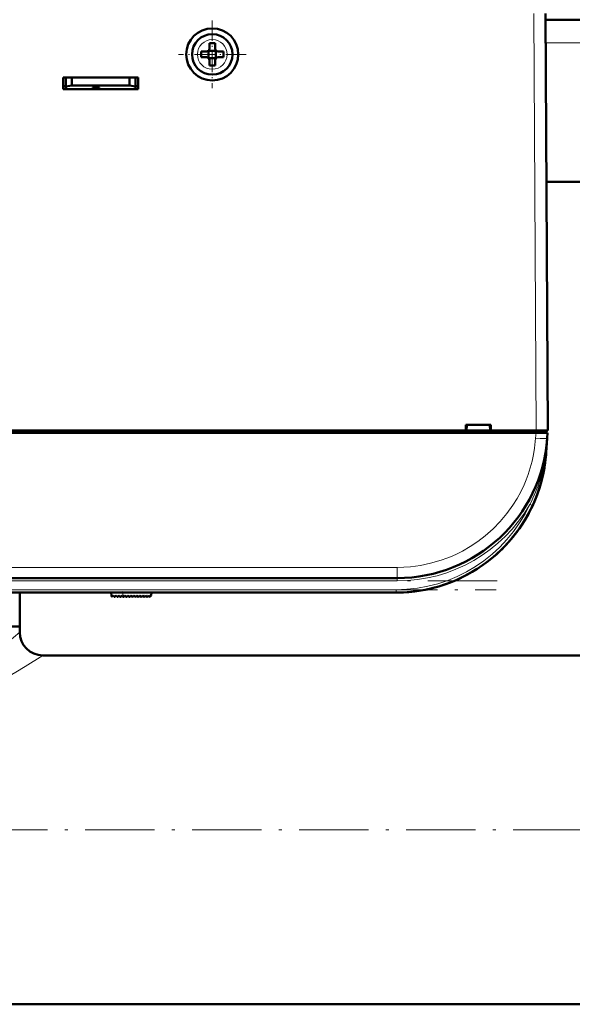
# Model space of a CAD drawing. Extents: x -1351 to 1763, y -1300 to 612.
# Tile 23 of 78: x 143 to 238, y -1297 to -1127. Entities that reach past the tile are written whole.
import ezdxf

# ---------------------------------------------------------------- set-up
doc = ezdxf.new("R2010")
doc.units = 0
doc.linetypes.add('DASHDOT', pattern=[18.5, 12, -3, 0.5, -3])

msp = doc.modelspace()

# ---------------------------------------------------------------- linework, layer by layer
at = {"color": 7, "lineweight": 18}
for p, q in [((231.72, -1126.28), (232.1, -1198.33)), ((176.13, -1130.76), (176.1, -1130.76)), ((329.45, -1131.33), (233.75, -1131.33)), ((173.53, -1133.31), (173.53, -1133.33)), ((178.67, -1133.36), (178.67, -1133.33)), ((176.08, -1135.9), (176.1, -1135.9)), ((232.01, -1199.65), (232.08, -1198.73)), ((232.11, -1198.33), (232.11, -1198.73)), ((234.01, -1199.7), (234.01, -1199.65)), ((231.02, -1211.09), (231.34, -1211.24)), ((231.34, -1211.24), (231.47, -1211.3)), ((35.13, -1221.97), (208.07, -1221.97)), ((208.07, -1221.97), (208.07, -1223.83)), ((208.07, -1224.33), (35.13, -1224.33)), ((208.07, -1224.33), (208.07, -1223.83)), ((35.31, -1225.83), (207.9, -1225.83)), ((160.67, -1227.06), (160.61, -1226.33)), ((207.9, -1225.83), (207.9, -1226.33))]:
    msp.add_line(p, q, dxfattribs=at)
at = {"color": 7, "lineweight": 50}
for p, q in [((233.72, -1126.28), (234.1, -1198.33)), ((329.47, -1127.33), (233.73, -1127.33)), ((175.6, -1131.41), (175.6, -1132.33)), ((176.6, -1131.41), (176.6, -1132.33)), ((175.1, -1132.83), (174.18, -1132.83)), ((175.47, -1132.7), (175.46, -1132.69)), ((176.74, -1132.7), (175.47, -1132.7)), ((175.47, -1133.97), (175.47, -1132.7)), ((176.75, -1132.69), (176.74, -1132.7)), ((176.74, -1132.7), (176.74, -1133.97)), ((177.1, -1132.83), (178.02, -1132.83)), ((175.1, -1133.83), (174.18, -1133.83)), ((175.47, -1133.97), (175.46, -1133.98)), ((176.74, -1133.97), (175.47, -1133.97)), ((175.6, -1135.25), (175.6, -1134.33)), ((176.6, -1135.25), (176.6, -1134.33)), ((176.74, -1133.97), (176.75, -1133.98)), ((178.02, -1133.83), (177.1, -1133.83)), ((150.3, -1139.33), (150.3, -1137.33)), ((150.3, -1137.33), (163.3, -1137.33)), ((150.8, -1137.33), (150.8, -1138.89)), ((151.8, -1138.72), (151.8, -1137.33)), ((161.8, -1137.33), (161.8, -1138.72)), ((162.8, -1137.33), (162.8, -1138.89)), ((163.3, -1137.33), (163.3, -1139.33)), ((150.3, -1138.83), (150.8, -1138.83)), ((163.3, -1139.33), (150.3, -1139.33)), ((150.8, -1138.89), (151.8, -1138.72)), ((150.8, -1139.33), (150.8, -1138.89)), ((155.4, -1139.33), (150.8, -1139.33)), ((151.8, -1138.72), (161.8, -1138.72)), ((155.4, -1139.33), (155.4, -1139.12)), ((155.4, -1139.12), (155.4, -1139.33)), ((156.6, -1139.12), (155.4, -1139.12)), ((155.4, -1139.12), (155.4, -1139.33)), ((156.6, -1139.33), (156.6, -1139.12)), ((162.8, -1139.33), (156.6, -1139.33)), ((161.8, -1138.72), (162.8, -1138.89)), ((162.8, -1138.83), (163.3, -1138.83)), ((162.8, -1138.89), (162.8, -1139.33)), ((329.32, -1155.33), (233.88, -1155.33)), ((233.99, -1176.33), (233.98, -1175.78)), ((219.95, -1198.33), (219.95, -1197.33)), ((219.95, -1197.33), (224.25, -1197.33)), ((220.1, -1197.33), (220.04, -1198.33)), ((220.1, -1197.33), (220.04, -1198.33)), ((224.1, -1197.33), (224.17, -1198.33)), ((224.25, -1197.33), (224.25, -1198.33)), ((232.08, -1198.73), (11.12, -1198.73)), ((125.25, -1198.33), (219.95, -1198.33)), ((219.95, -1198.33), (220.04, -1198.33)), ((220, -1198.33), (224.2, -1198.33)), ((224.17, -1198.33), (220.04, -1198.33)), ((224.17, -1198.33), (224.25, -1198.33)), ((224.25, -1198.33), (232.1, -1198.33)), ((232.08, -1198.73), (234.07, -1198.73)), ((232.1, -1198.33), (234.1, -1198.33)), ((232.11, -1198.33), (233.8, -1198.33)), ((233.8, -1198.73), (233.8, -1198.33)), ((234.07, -1198.73), (234.01, -1199.65)), ((234.01, -1199.65), (233.84, -1202.15)), ((232.23, -1209.51), (232.22, -1209.51)), ((232.23, -1209.51), (232.22, -1209.51)), ((230.94, -1212.37), (231.09, -1212.09)), ((230.94, -1212.37), (230.99, -1212.29)), ((225.61, -1219.37), (225.63, -1219.35)), ((224.03, -1220.72), (224.1, -1220.67)), ((224.03, -1220.72), (224.03, -1220.72)), ((224.17, -1220.61), (224.04, -1220.71)), ((224.23, -1220.56), (224.24, -1220.55)), ((208.07, -1223.83), (35.13, -1223.83)), ((207.9, -1226.33), (35.31, -1226.33)), ((142.8, -1232.18), (142.8, -1226.33)), ((158.65, -1226.92), (158.6, -1226.33)), ((165.6, -1226.33), (165.56, -1226.83)), ((158.82, -1226.98), (158.97, -1226.83)), ((158.97, -1226.83), (159.11, -1227.03)), ((159.27, -1227.05), (159.48, -1226.83)), ((159.48, -1226.83), (159.62, -1227.03)), ((159.78, -1227.05), (159.99, -1226.83)), ((159.99, -1226.83), (160.13, -1227.03)), ((160.29, -1227.05), (160.5, -1226.83)), ((160.5, -1226.83), (160.64, -1227.03)), ((161.01, -1226.83), (160.8, -1227.05)), ((161.15, -1227.03), (161.01, -1226.83)), ((161.52, -1226.83), (161.31, -1227.05)), ((161.66, -1227.03), (161.52, -1226.83)), ((162.03, -1226.83), (161.82, -1227.05)), ((162.17, -1227.03), (162.03, -1226.83)), ((162.54, -1226.83), (162.33, -1227.05)), ((162.68, -1227.03), (162.54, -1226.83)), ((163.05, -1226.83), (162.84, -1227.05)), ((163.19, -1227.03), (163.05, -1226.83)), ((163.56, -1226.83), (163.35, -1227.05)), ((163.7, -1227.03), (163.56, -1226.83)), ((164.07, -1226.83), (163.86, -1227.05)), ((164.21, -1227.03), (164.07, -1226.83)), ((164.58, -1226.83), (164.37, -1227.05)), ((164.72, -1227.03), (164.58, -1226.83)), ((165.09, -1226.83), (164.88, -1227.05)), ((165.23, -1227.03), (165.09, -1226.83)), ((165.56, -1226.83), (165.39, -1227.03)), ((142.8, -1232.18), (128.75, -1232.18)), ((142.8, -1232.18), (131.77, -1232.18)), ((142.8, -1233.18), (142.8, -1232.18)), ((416.4, -1237.18), (146.8, -1237.18)), ((541.6, -1297.48), (-298.4, -1297.48))]:
    msp.add_line(p, q, dxfattribs=at)
at = {"color": 7, "linetype": 'DASHDOT', "lineweight": 18, "ltscale": 0.292499}
msp.add_line((176.1, -1127.48), (176.1, -1139.18), dxfattribs=at)
at = {"color": 7, "linetype": 'DASHDOT', "lineweight": 18, "ltscale": 0.2925}
msp.add_line((181.95, -1133.33), (170.25, -1133.33), dxfattribs=at)
at = {"color": 7, "linetype": 'DASHDOT', "lineweight": 18, "ltscale": 0.012015}
msp.add_line((232.11, -1198.29), (232.11, -1198.77), dxfattribs=at)
at = {"color": 7, "linetype": 'DASHDOT', "lineweight": 18}
for p, q in [((225.37, -1224.33), (17.84, -1224.33)), ((18.05, -1225.83), (225.16, -1225.83)), ((-382.4, -1267.33), (625.6, -1267.33))]:
    msp.add_line(p, q, dxfattribs=at)
at = {"color": 7, "linetype": 'DASHDOT', "lineweight": 18, "ltscale": 0.028003}
msp.add_line((160.68, -1227.18), (160.59, -1226.07), dxfattribs=at)
at = {"color": 7, "lineweight": 18}
for points in [[(208.07, -1221.97), (209.21, -1221.95), (210.39, -1221.86), (212.1, -1221.63), (213.85, -1221.26), (215.7, -1220.73), (216.63, -1220.4), (217.55, -1220.02), (218.46, -1219.61), (219.36, -1219.15), (220.71, -1218.37), (222.03, -1217.49), (223.3, -1216.52), (224.65, -1215.33), (225.9, -1214.04), (227.05, -1212.67), (228.09, -1211.22), (228.79, -1210.08), (229.43, -1208.92), (230, -1207.73), (230.38, -1206.83), (230.72, -1205.92), (231.09, -1204.78), (231.39, -1203.65), (231.64, -1202.49), (231.84, -1201.35), (232.01, -1199.65)], [(128.43, -1242.9), (129.49, -1242.45), (130.53, -1241.96), (131.66, -1241.37), (132.76, -1240.74), (134.5, -1239.65), (136.14, -1238.53), (137.85, -1237.26), (139.39, -1236.05), (140.65, -1235.02), (142.8, -1233.18)], [(128.37, -1246.13), (129.67, -1245.77), (130.94, -1245.38), (132.26, -1244.91), (133.55, -1244.41), (135.15, -1243.73), (136.69, -1243.01), (138.64, -1242.03), (140.47, -1241.04), (142.15, -1240.07), (143.74, -1239.12), (146.8, -1237.18)]]:
    msp.add_lwpolyline(points, dxfattribs=at)
at = {"color": 7, "lineweight": 50}
msp.add_circle((176.1, -1133.33), 4.5, dxfattribs=at)
for centre, radius, start, end in [((176.1, -1133.33), 3.5, 90, 0), ((176.1, -1148.54), 17.14, 89.9996, 91.6715), ((176.1, -1133.33), 3.5, 0, 90), ((176.1, -1148.5), 17.1, 88.3267, 90.0022), ((191.31, -1133.33), 17.13, 178.3286, 181.6729), ((175.1, -1132.33), 0.5, 270, 0), ((177.1, -1132.33), 0.5, 180, 270), ((160.93, -1133.33), 17.1, 359.9978, 1.6733), ((175.1, -1134.33), 0.5, 0, 90), ((177.1, -1134.33), 0.5, 90, 180), ((160.93, -1133.33), 17.1, 358.3267, 0.0022), ((176.1, -1118.12), 17.14, 268.3285, 270.0004), ((176.1, -1118.16), 17.1, 269.9978, 271.6733), ((231.99, -1176.83), 2, 0.3, 0.7878), ((208.07, -1197.83), 26, 270, 356), ((207.9, -1200.33), 26, 270, 356), ((207.59, -1200.3), 26.31, 352.5155, 355.9841), ((207.82, -1200.32), 26.08, 346.9169, 352.1515), ((207.9, -1200.33), 26, 270, 344.3815), ((207.9, -1200.33), 26, 313.5793, 331.8315), ((207.94, -1200.35), 25.95, 332.4099, 334.5584), ((207.94, -1200.35), 25.95, 332.4099, 334.5584), ((208.18, -1200.64), 25.58, 311.6184, 312.943), ((158.75, -1226.91), 0.1, 185, 315), ((159.2, -1226.98), 0.1, 215, 315), ((159.71, -1226.98), 0.1, 215, 315), ((160.22, -1226.98), 0.1, 215, 315), ((160.73, -1226.98), 0.1, 215, 315), ((161.24, -1226.98), 0.1, 215, 315), ((161.75, -1226.98), 0.1, 215, 315), ((162.26, -1226.98), 0.1, 215, 315), ((162.77, -1226.98), 0.1, 215, 315), ((163.28, -1226.98), 0.1, 215, 315), ((163.79, -1226.98), 0.1, 215, 315), ((164.3, -1226.98), 0.1, 215, 315), ((164.81, -1226.98), 0.1, 215, 315), ((165.31, -1226.97), 0.1, 215, 319.585), ((146.8, -1233.18), 4, 180, 270)]:
    msp.add_arc(centre, radius, start, end, dxfattribs=at)
at = {"color": 7, "lineweight": 18}
for centre, radius, start, end in [((176.1, -1133.33), 2.57, 90, 179.4706), ((176.1, -1133.33), 2.57, 0, 89.4706), ((176.1, -1133.33), 2.57, 180, 269.4706), ((176.1, -1133.33), 2.57, 270, 359.4706), ((182.87, -1196.07), 51.26, 353.1467, 355.997), ((207.95, -1199.09), 26, 332.501, 353.1573), ((207.9, -1200.33), 25.5, 270, 335.0403), ((208.07, -1197.83), 26.5, 270, 329.9738)]:
    msp.add_arc(centre, radius, start, end, dxfattribs=at)
for centre, major_axis, ratio, start_param, end_param in [((232.01, -1199.51), (2, -0.14), 0.069587, 4.717255, 6.283185), ((233.34, -1202.11), (0.499, -0.035), 0.174703, 5.772824, 6.282083)]:
    msp.add_ellipse(centre, major_axis=major_axis, ratio=ratio, start_param=start_param, end_param=end_param, dxfattribs=at)

doc.saveas('drawing.dxf')
